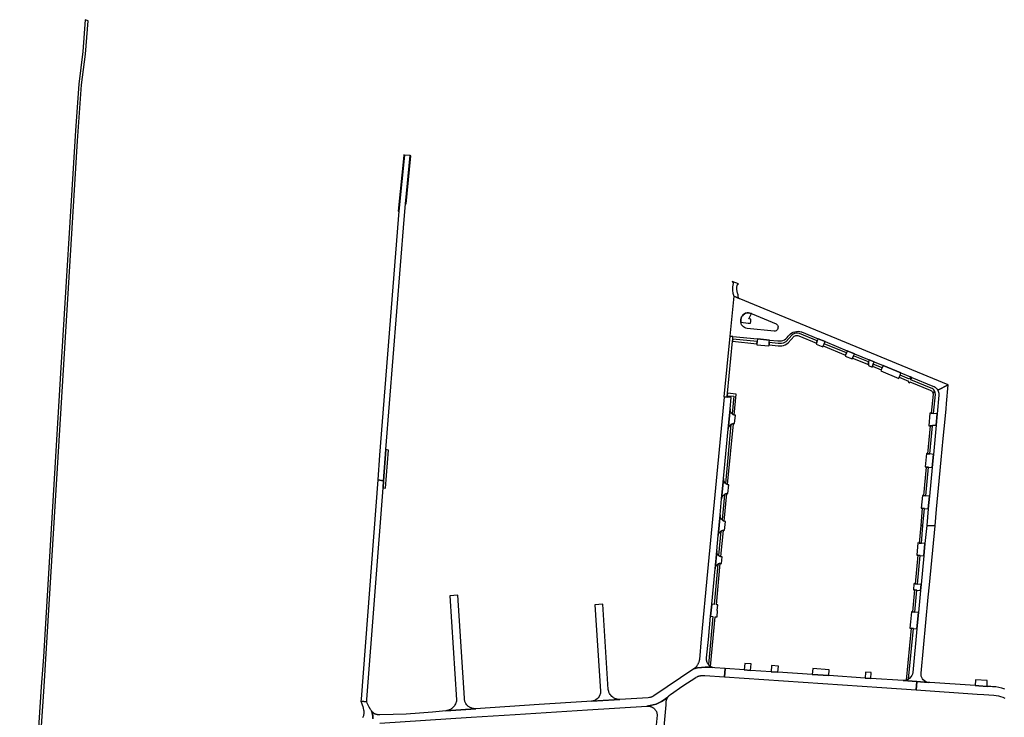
# Model space of a CAD drawing. Header units: metres. Extents: x 127325 to 135234, y 401140 to 409815.
# Tile 95 of 125: x 129148 to 129981, y 408578 to 409169. Entities that reach past the tile are written whole.
import ezdxf

# ---------------------------------------------------------------- set-up
doc = ezdxf.new("R2010")
doc.units = ezdxf.units.M
doc.layers.add('wegvakonderdelen', color=7, linetype='Continuous')

msp = doc.modelspace()

# ---------------------------------------------------------------- linework, layer by layer
at = {"layer": 'wegvakonderdelen'}
for points in [[(129149.47, 408326.31), (129149.87, 408331.94), (129168.12, 408604.49), (129169.04, 408618.36), (129169.36, 408623.25), (129196.43, 409066.73), (129199.98, 409114.13), (129203.14, 409140.18), (129205.62, 409168.2), (129203, 409169.25), (129200.96, 409142.27), (129197.55, 409114.66), (129194.88, 409075.44), (129182.15, 408869.91), (129167.63, 408629.57), (129166.83, 408618.56), (129165.8, 408604.4), (129148.03, 408332.32), (129147.52, 408325.64), (129171.3, 408301.39), (129172.89, 408302.46), (129149.47, 408326.31)], [(129474.15, 409013.39), (129478.17, 409054.12), (129473.36, 409054.61), (129468.61, 409007.15), (129468.04, 409000), (129452.24, 408800.43), (129450.66, 408779.49), (129455.62, 408778.84), (129457.64, 408805.17), (129473.09, 409000), (129474.15, 409013.39)], [(129473.36, 409054.61), (129472.84, 409054.66), (129472.79, 409054.19), (129468.05, 409007.18), (129468.61, 409007.15), (129473.36, 409054.61)], [(129478.17, 409054.12), (129474.15, 409013.39), (129474.79, 409013.32), (129478.7, 409054.07), (129478.17, 409054.12)], [(129755.11, 408944.38), (129755.22, 408944.68), (129755.38, 408944.95), (129755.59, 408945.2), (129755.83, 408945.4), (129756.1, 408945.57), (129750.78, 408947.59), (129751.05, 408947.32), (129751.26, 408947.02), (129751.42, 408946.68), (129751.52, 408946.32), (129751.56, 408945.94), (129751.09, 408943.08), (129751.05, 408942.82), (129750.96, 408941.88), (129750.99, 408940.93), (129751.11, 408939.22), (129751.28, 408938.33), (129751.38, 408937.55), (129751.66, 408936.83), (129751.88, 408936.09), (129751.99, 408935.63), (129752.11, 408935.17), (129756.8, 408933.26), (129756.45, 408933.54), (129756.17, 408933.89), (129755.97, 408934.29), (129755.85, 408934.73), (129755.84, 408935.18), (129755.85, 408935.67), (129755.83, 408936.05), (129755.79, 408936.43), (129755.71, 408936.8), (129755.6, 408937.17), (129755.46, 408937.52), (129755.27, 408938.02), (129755.16, 408938.47), (129755, 408938.99), (129754.77, 408941), (129754.79, 408941.57), (129754.85, 408942.55), (129755.11, 408944.38)], [(129756.8, 408933.26), (129752.11, 408935.17), (129748.84, 408901.12), (129751.43, 408900.88), (129772.14, 408898.91), (129782.39, 408897.93), (129789.61, 408897.25), (129791.04, 408897.17), (129792.46, 408897.32), (129793.84, 408897.69), (129795.15, 408898.26), (129796.35, 408899.04), (129797.42, 408899.99), (129798.33, 408901.1), (129799.19, 408902.18), (129800.19, 408903.14), (129801.31, 408903.94), (129802.54, 408904.57), (129803.85, 408905.03), (129805.2, 408905.3), (129806.58, 408905.38), (129807.96, 408905.26), (129809.31, 408904.94), (129809.46, 408904.9), (129823.67, 408899.04), (129829.43, 408896.66), (129848.22, 408888.91), (129854.29, 408886.41), (129866.9, 408881.21), (129870.93, 408879.55), (129878.59, 408876.39), (129893.74, 408870.14), (129901.72, 408866.85), (129902.93, 408866.35), (129920.78, 408858.99), (129921.77, 408858.53), (129922.7, 408857.93), (129923.53, 408857.21), (129924.26, 408856.39), (129924.86, 408855.47), (129933.81, 408860.08), (129756.8, 408933.26)], [(129786.44, 408905.55), (129763.46, 408907.77), (129762.33, 408908.02), (129761.27, 408908.48), (129760.32, 408909.12), (129759.5, 408909.93), (129758.84, 408910.87), (129758.36, 408911.92), (129758.09, 408913.04), (129758.04, 408913.49), (129758.02, 408913.95), (129758.04, 408914.41), (129758.09, 408914.86), (129758.17, 408915.31), (129758.37, 408916.47), (129758.79, 408917.57), (129759.42, 408918.57), (129760.22, 408919.44), (129761.17, 408920.13), (129762.23, 408920.64), (129763.38, 408920.93), (129764.55, 408921), (129765.72, 408920.84), (129766.84, 408920.46), (129767.14, 408920.34), (129767.72, 408920.1), (129788.02, 408911.67), (129788.67, 408911.22), (129789.18, 408910.63), (129789.52, 408909.92), (129789.66, 408909.15), (129789.6, 408908.37), (129789.45, 408907.6), (129789.11, 408906.9), (129788.6, 408906.31), (129787.95, 408905.87), (129787.22, 408905.61), (129786.44, 408905.55)], [(129767.14, 408920.34), (129766.84, 408920.46), (129765.72, 408920.84), (129764.55, 408921), (129763.38, 408920.93), (129762.23, 408920.64), (129761.17, 408920.13), (129760.22, 408919.44), (129759.42, 408918.57), (129758.79, 408917.57), (129758.37, 408916.47), (129758.17, 408915.31), (129758.09, 408914.86), (129758.04, 408914.41), (129758.02, 408913.95), (129758.04, 408913.49), (129758.09, 408913.04), (129764.44, 408912.35), (129766.36, 408912.22), (129766.47, 408913.3), (129766.6, 408914.82), (129766.66, 408915.75), (129764.79, 408915.9), (129767.14, 408920.34)], [(129751.07, 408896.87), (129751.25, 408898.82), (129751.43, 408900.88), (129748.84, 408901.12), (129743.72, 408849.77), (129743.93, 408849.75), (129746.47, 408849.53), (129746.61, 408850.84), (129746.79, 408852.83), (129751.07, 408896.87)], [(129751.25, 408898.82), (129751.07, 408896.87), (129771.78, 408894.8), (129771.95, 408896.79), (129751.25, 408898.82)], [(129782.39, 408897.93), (129772.14, 408898.91), (129771.95, 408896.79), (129771.78, 408894.8), (129771.83, 408894.01), (129781.93, 408893.06), (129782.01, 408893.86), (129782.19, 408895.84), (129782.39, 408897.93)], [(129807.22, 408901.53), (129822.14, 408895.33), (129822.89, 408897.17), (129807.8, 408903.37), (129806.76, 408903.71), (129805.69, 408903.84), (129804.6, 408903.76), (129803.55, 408903.47), (129802.58, 408902.98), (129801.72, 408902.32), (129796.38, 408896.54), (129795.19, 408895.89), (129793.91, 408895.42), (129792.58, 408895.13), (129791.22, 408895.02), (129789.86, 408895.11), (129782.19, 408895.84), (129782.01, 408893.86), (129789.87, 408893.15), (129791.35, 408893.04), (129792.84, 408893.14), (129794.3, 408893.45), (129795.69, 408893.97), (129797, 408894.68), (129798.2, 408895.58), (129803.32, 408901.14), (129804.03, 408901.56), (129804.81, 408901.82), (129805.63, 408901.9), (129806.44, 408901.8), (129807.22, 408901.53)], [(129829.43, 408896.66), (129823.67, 408899.04), (129822.89, 408897.17), (129822.14, 408895.33), (129821.79, 408894.48), (129827.63, 408892.13), (129827.95, 408892.95), (129828.68, 408894.78), (129829.43, 408896.66)], [(129828.68, 408894.78), (129827.95, 408892.95), (129846.71, 408885.18), (129847.48, 408887.01), (129828.68, 408894.78)], [(129854.29, 408886.41), (129848.22, 408888.91), (129847.48, 408887.01), (129846.71, 408885.18), (129846.41, 408884.41), (129852.48, 408881.95), (129852.77, 408882.67), (129853.51, 408884.52), (129854.29, 408886.41)], [(129853.51, 408884.52), (129852.77, 408882.67), (129866.23, 408877.12), (129866.13, 408879.37), (129853.51, 408884.52)], [(129870.93, 408879.55), (129866.9, 408881.21), (129866.13, 408879.37), (129866.23, 408877.12), (129866.17, 408876.36), (129869.42, 408874.95), (129869.74, 408875.72), (129870.16, 408877.62), (129870.93, 408879.55)], [(129870.16, 408877.62), (129869.74, 408875.72), (129877.02, 408872.66), (129877.81, 408874.5), (129870.16, 408877.62)], [(129878.59, 408876.39), (129877.81, 408874.5), (129877.02, 408872.66), (129876.7, 408871.93), (129891.83, 408865.44), (129892.22, 408866.38), (129892.94, 408868.19), (129893.74, 408870.14), (129878.59, 408876.39)], [(129902.93, 408866.35), (129901.72, 408866.85), (129900.9, 408864.9), (129892.94, 408868.19), (129892.22, 408866.38), (129900.15, 408863.07), (129899.71, 408862.15), (129900.97, 408861.63), (129901.36, 408862.6), (129918.54, 408855.5), (129919.11, 408855.22), (129919.63, 408854.86), (129920.07, 408854.41), (129920.43, 408853.89), (129920.7, 408853.32), (129922.48, 408854.24), (129922.06, 408855.05), (129921.52, 408855.79), (129920.86, 408856.43), (129920.1, 408856.94), (129919.26, 408857.31), (129902.11, 408864.38), (129902.93, 408866.35)], [(129929.52, 408814.61), (129931.07, 408831.01), (129931.88, 408839.62), (129932.32, 408844.31), (129933.81, 408860.08), (129924.86, 408855.47), (129925.26, 408854.67), (129925.57, 408853.82), (129925.78, 408852.95), (129925.89, 408852.06), (129925.9, 408851.17), (129924.43, 408835.52), (129923.5, 408825.75), (129921.18, 408801.14), (129920.12, 408789.93), (129917.85, 408765.77), (129916.84, 408755.12), (129915.5, 408740.89), (129922.56, 408740.75), (129923.89, 408754.86), (129925.55, 408772.49), (129927.82, 408796.54), (129929.52, 408814.61)], [(129743.93, 408849.72), (129730.05, 408701.91), (129724.69, 408644.82), (129723.02, 408627.46), (129722.86, 408626.46), (129722.76, 408626), (129722.64, 408625.54), (129722.49, 408625.09), (129722.33, 408624.65), (129722.15, 408624.21), (129721.94, 408623.8), (129721.73, 408623.39), (129721.5, 408622.98), (129721.27, 408622.58), (129721.02, 408622.18), (129720.79, 408621.86), (129720.55, 408621.55), (129720.29, 408621.25), (129720.02, 408620.96), (129719.74, 408620.68), (129719.48, 408620.44), (129719.21, 408620.21), (129718.93, 408619.99), (129718.65, 408619.78), (129718.35, 408619.57), (129721.54, 408620.27), (129724.77, 408620.72), (129728.03, 408620.91), (129731.29, 408620.85), (129734.54, 408620.53), (129734.21, 408620.63), (129733.88, 408620.75), (129733.55, 408620.89), (129733.24, 408621.04), (129732.93, 408621.21), (129732.44, 408621.51), (129731.99, 408621.85), (129731.56, 408622.22), (129731.15, 408622.63), (129730.79, 408623.06), (129730.49, 408623.47), (129730.21, 408623.89), (129729.95, 408624.33), (129729.71, 408624.77), (129729.5, 408625.23), (129729.39, 408625.54), (129729.31, 408625.84), (129729.23, 408626.16), (129729.18, 408626.47), (129729.13, 408626.79), (129729.11, 408627.1), (129729.1, 408627.41), (129729.1, 408627.72), (129729.12, 408628.02), (129729.15, 408628.33), (129729.21, 408628.78), (129730.63, 408644.31), (129732.51, 408664), (129733.47, 408674.22), (129736.28, 408704.15), (129737.7, 408719.57), (129738.89, 408732.3), (129740.54, 408749.91), (129741.82, 408763.44), (129743.43, 408780.76), (129747.39, 408822.6), (129749, 408839.66), (129749.92, 408849.23), (129746.47, 408849.53), (129743.93, 408849.72)], [(129746.79, 408852.83), (129746.61, 408850.84), (129752.09, 408850.33), (129750.67, 408835.52), (129751, 408835.25), (129751.35, 408835), (129751.71, 408834.78), (129752.1, 408834.6), (129752.5, 408834.44), (129754.23, 408852.07), (129746.79, 408852.83)], [(129922.84, 408851.75), (129922.86, 408852.26), (129922.83, 408852.77), (129922.76, 408853.27), (129922.64, 408853.76), (129922.48, 408854.24), (129920.7, 408853.32), (129920.77, 408853.11), (129920.83, 408852.9), (129920.87, 408852.69), (129920.91, 408852.47), (129920.93, 408852.25), (129919.35, 408835.99), (129921.32, 408835.82), (129922.84, 408851.75)], [(129753.51, 408834.21), (129753.3, 408834.24), (129753.1, 408834.28), (129752.9, 408834.33), (129752.7, 408834.38), (129752.5, 408834.44), (129752.1, 408834.6), (129751.71, 408834.78), (129751.35, 408835), (129751, 408835.25), (129750.67, 408835.52), (129750.05, 408836.2), (129749.56, 408836.98), (129749.21, 408837.84), (129749.03, 408838.74), (129749, 408839.66), (129747.39, 408822.6), (129747.59, 408823.5), (129747.94, 408824.35), (129748.44, 408825.13), (129749.07, 408825.81), (129749.8, 408826.36), (129750.18, 408826.58), (129750.57, 408826.76), (129750.97, 408826.91), (129751.39, 408827.03), (129751.81, 408827.11), (129752.01, 408827.14), (129752.22, 408827.16), (129752.42, 408827.17), (129752.63, 408827.17), (129752.83, 408827.17), (129753.51, 408834.21)], [(129924.43, 408835.52), (129921.32, 408835.82), (129919.35, 408835.99), (129918.27, 408836.08), (129917.32, 408825.39), (129918.38, 408825.29), (129920.36, 408825.19), (129920.43, 408826), (129923.5, 408825.75), (129924.43, 408835.52)], [(129751.81, 408827.11), (129751.39, 408827.03), (129750.97, 408826.91), (129750.57, 408826.76), (129750.18, 408826.58), (129749.8, 408826.36), (129745.13, 408776.59), (129745.45, 408776.33), (129745.8, 408776.1), (129746.17, 408775.89), (129746.55, 408775.72), (129746.95, 408775.58), (129751.81, 408827.11)], [(129920.36, 408825.19), (129918.38, 408825.29), (129916.15, 408801.7), (129918.11, 408801.47), (129920.36, 408825.19)], [(129459.77, 408804.73), (129457.64, 408805.17), (129455.62, 408778.84), (129455.16, 408772.87), (129457.3, 408772.53), (129459.77, 408804.73)], [(129921.18, 408801.14), (129918.11, 408801.47), (129916.15, 408801.7), (129915.34, 408801.75), (129914.29, 408790.47), (129915.08, 408790.38), (129917.02, 408790.2), (129920.12, 408789.93), (129921.18, 408801.14)], [(129917.02, 408790.2), (129915.08, 408790.38), (129912.74, 408766.31), (129914.79, 408766.16), (129917.02, 408790.2)], [(129747.9, 408775.38), (129746.95, 408775.58), (129746.55, 408775.72), (129746.17, 408775.89), (129745.8, 408776.1), (129745.45, 408776.33), (129745.13, 408776.59), (129744.48, 408777.27), (129743.98, 408778.05), (129743.63, 408778.92), (129743.44, 408779.83), (129743.43, 408780.76), (129741.82, 408763.44), (129742, 408764.35), (129742.35, 408765.22), (129742.86, 408766.01), (129743.5, 408766.69), (129744.26, 408767.23), (129744.63, 408767.43), (129745.02, 408767.6), (129745.43, 408767.73), (129745.84, 408767.82), (129746.26, 408767.89), (129746.46, 408767.9), (129746.66, 408767.91), (129746.86, 408767.91), (129747.06, 408767.9), (129747.25, 408767.89), (129747.9, 408775.38)], [(129436.51, 408592.07), (129441.39, 408591.66), (129441.53, 408593.52), (129455.16, 408772.87), (129455.62, 408778.84), (129450.66, 408779.49), (129436.65, 408593.93), (129436.51, 408592.07)], [(129746.26, 408767.89), (129745.84, 408767.82), (129745.43, 408767.73), (129745.02, 408767.6), (129744.63, 408767.43), (129744.26, 408767.23), (129742.22, 408745.68), (129742.54, 408745.4), (129742.89, 408745.14), (129743.26, 408744.91), (129743.64, 408744.72), (129744.04, 408744.55), (129746.26, 408767.89)], [(129917.85, 408765.77), (129914.79, 408766.16), (129912.74, 408766.31), (129911.91, 408766.39), (129910.93, 408755.65), (129911.79, 408755.58), (129913.72, 408755.39), (129916.84, 408755.12), (129917.85, 408765.77)], [(129913.72, 408755.39), (129911.79, 408755.58), (129910.43, 408740.99), (129912.39, 408740.95), (129913.72, 408755.39)], [(129745.03, 408744.3), (129744.83, 408744.33), (129744.63, 408744.38), (129744.43, 408744.43), (129744.24, 408744.49), (129744.04, 408744.55), (129743.64, 408744.72), (129743.26, 408744.91), (129742.89, 408745.14), (129742.54, 408745.4), (129742.22, 408745.68), (129741.59, 408746.38), (129741.1, 408747.18), (129740.75, 408748.05), (129740.56, 408748.97), (129740.54, 408749.91), (129738.89, 408732.3), (129739.09, 408733.22), (129739.45, 408734.09), (129739.96, 408734.89), (129740.59, 408735.59), (129741.33, 408736.17), (129741.71, 408736.36), (129742.1, 408736.52), (129742.5, 408736.65), (129742.91, 408736.74), (129743.33, 408736.8), (129743.53, 408736.81), (129743.74, 408736.82), (129743.94, 408736.82), (129744.14, 408736.81), (129744.34, 408736.79), (129745.03, 408744.3)], [(129916.84, 408680.35), (129917.8, 408690.56), (129922.56, 408740.75), (129915.5, 408740.89), (129914.05, 408725.53), (129913.09, 408715.34), (129910.8, 408691.04), (129910.31, 408685.84), (129908.56, 408667.32), (129907.25, 408653.4), (129903.76, 408616.41), (129903.45, 408615.06), (129902.92, 408613.78), (129902.17, 408612.62), (129901.23, 408611.6), (129900.13, 408610.75), (129899.74, 408610.52), (129899.33, 408610.31), (129898.92, 408610.12), (129898.5, 408609.96), (129898.06, 408609.82), (129897.58, 408609.69), (129897.1, 408609.6), (129896.6, 408609.54), (129896.11, 408609.5), (129895.61, 408609.5), (129907.25, 408608.69), (129916.84, 408608.02), (129915.67, 408608.3), (129914.57, 408608.77), (129913.56, 408609.42), (129912.66, 408610.22), (129911.91, 408611.16), (129911.33, 408612.2), (129910.93, 408613.33), (129910.71, 408614.52), (129910.7, 408615.72), (129916.84, 408680.35)], [(129912.39, 408740.95), (129910.43, 408740.99), (129909.03, 408726.03), (129910.99, 408725.86), (129912.39, 408740.95)], [(129743.33, 408736.8), (129742.91, 408736.74), (129742.5, 408736.65), (129742.1, 408736.52), (129741.71, 408736.36), (129741.33, 408736.17), (129739.35, 408715.54), (129739.68, 408715.27), (129740.04, 408715.03), (129740.41, 408714.83), (129740.8, 408714.65), (129741.21, 408714.52), (129743.33, 408736.8)], [(129914.05, 408725.53), (129910.99, 408725.86), (129909.03, 408726.03), (129908.1, 408726.09), (129907.17, 408715.82), (129908.06, 408715.73), (129910, 408715.56), (129913.09, 408715.34), (129914.05, 408725.53)], [(129742.21, 408714.33), (129742.01, 408714.35), (129741.81, 408714.38), (129741.61, 408714.42), (129741.41, 408714.46), (129741.21, 408714.52), (129740.8, 408714.65), (129740.41, 408714.83), (129740.04, 408715.03), (129739.68, 408715.27), (129739.35, 408715.54), (129738.73, 408716.2), (129738.24, 408716.96), (129737.9, 408717.79), (129737.72, 408718.67), (129737.7, 408719.57), (129736.28, 408704.15), (129736.47, 408705.09), (129736.82, 408705.97), (129737.32, 408706.79), (129737.96, 408707.5), (129738.71, 408708.09), (129739.09, 408708.3), (129739.48, 408708.48), (129739.89, 408708.63), (129740.3, 408708.74), (129740.73, 408708.82), (129740.93, 408708.84), (129741.14, 408708.86), (129741.34, 408708.86), (129741.55, 408708.86), (129741.75, 408708.85), (129742.21, 408714.33)], [(129910, 408715.56), (129908.06, 408715.73), (129905.8, 408691.54), (129907.74, 408691.34), (129910, 408715.56)], [(129738.5, 408668.83), (129738.1, 408668.9), (129738.58, 408673.74), (129738.2, 408673.77), (129737.45, 408673.82), (129740.73, 408708.82), (129740.3, 408708.74), (129739.89, 408708.63), (129739.48, 408708.48), (129739.09, 408708.3), (129738.71, 408708.09), (129735.49, 408674.06), (129733.47, 408674.22), (129732.51, 408664), (129734.53, 408663.78), (129730.75, 408623.08), (129731.06, 408622.71), (129731.41, 408622.36), (129731.77, 408622.03), (129732.15, 408621.72), (129732.56, 408621.44), (129736.49, 408663.59), (129738.01, 408663.44), (129738.5, 408668.83)], [(129910.8, 408691.04), (129907.74, 408691.34), (129905.8, 408691.54), (129904.68, 408691.61), (129904.34, 408686.4), (129905.3, 408686.32), (129907.24, 408686.13), (129910.31, 408685.84), (129910.8, 408691.04)], [(129511.7, 408681.28), (129517.3, 408593.32), (129517.27, 408592.75), (129517.25, 408592.18), (129517.11, 408591.39), (129516.85, 408590.6), (129516.56, 408589.77), (129516.08, 408588.96), (129515.7, 408588.27), (129515.17, 408587.6), (129514.64, 408587), (129514.01, 408586.41), (129513.39, 408585.91), (129512.82, 408585.58), (129512.19, 408585.18), (129511.47, 408584.88), (129511.04, 408584.67), (129510.54, 408584.48), (129509.79, 408584.29), (129509.08, 408584.18), (129508.26, 408584.09), (129533.74, 408585.73), (129533.32, 408585.72), (129532.95, 408585.7), (129532.43, 408585.76), (129531.92, 408585.82), (129531.15, 408585.95), (129530.28, 408586.12), (129529.67, 408586.38), (129529.06, 408586.66), (129528.52, 408586.97), (129528.1, 408587.22), (129527.53, 408587.55), (129526.93, 408588.04), (129526.61, 408588.37), (129526.25, 408588.79), (129525.75, 408589.41), (129525.31, 408590.1), (129524.98, 408590.76), (129524.67, 408591.39), (129524.54, 408591.83), (129524.42, 408592.28), (129524.28, 408593.03), (129524.12, 408593.79), (129524.05, 408594.54), (129518.53, 408681.83), (129511.7, 408681.28)], [(129907.24, 408686.13), (129905.3, 408686.32), (129903.55, 408667.8), (129905.52, 408667.61), (129907.24, 408686.13)], [(129634.42, 408673.7), (129639.26, 408600.48), (129639.26, 408599.65), (129639.18, 408598.83), (129639.03, 408598.09), (129638.83, 408597.38), (129638.24, 408596.16), (129637.46, 408595.07), (129636.5, 408594.09), (129635.39, 408593.29), (129634.27, 408592.74), (129633.1, 408592.33), (129632.42, 408592.15), (129631.57, 408592), (129655.76, 408593.55), (129654.97, 408593.58), (129654.19, 408593.62), (129653.39, 408593.77), (129652.61, 408593.98), (129651.53, 408594.39), (129650.45, 408594.95), (129649.74, 408595.52), (129648.91, 408596.14), (129648.05, 408597.09), (129647.36, 408597.9), (129646.86, 408598.76), (129646.48, 408599.69), (129646.24, 408600.42), (129646.08, 408601.14), (129645.93, 408601.97), (129641.23, 408674.15), (129634.42, 408673.7)], [(129908.56, 408667.32), (129905.52, 408667.61), (129903.55, 408667.8), (129902.61, 408667.93), (129901.78, 408659.26), (129901.34, 408653.88), (129902.28, 408653.83), (129904.21, 408653.66), (129907.25, 408653.4), (129908.56, 408667.32)], [(129904.21, 408653.66), (129902.28, 408653.83), (129898.06, 408609.82), (129898.5, 408609.96), (129898.92, 408610.12), (129899.33, 408610.31), (129899.74, 408610.52), (129900.13, 408610.75), (129904.21, 408653.66)], [(129766.85, 408623.62), (129761.42, 408624.02), (129760.91, 408618.6), (129766.39, 408618.23), (129766.85, 408623.62)], [(129789.93, 408621.84), (129784.13, 408622.29), (129783.74, 408617.06), (129789.47, 408616.67), (129789.93, 408621.84)], [(129868.29, 408611.35), (129863.29, 408611.68), (129832.55, 408613.76), (129818.54, 408614.71), (129789.47, 408616.67), (129783.74, 408617.06), (129766.39, 408618.23), (129760.91, 408618.6), (129744.9, 408619.68), (129744.42, 408612.68), (129877.67, 408603.7), (129906.59, 408601.72), (129907.25, 408608.69), (129895.61, 408609.5), (129868.29, 408611.35)], [(129832.83, 408618.75), (129819.03, 408619.71), (129818.54, 408614.71), (129832.55, 408613.76), (129832.83, 408618.75)], [(129868.63, 408616.51), (129863.66, 408616.82), (129863.29, 408611.68), (129868.29, 408611.35), (129868.63, 408616.51)], [(129966.82, 408609.64), (129956.82, 408610.33), (129956.56, 408605.37), (129959.57, 408605.17), (129966.74, 408604.69), (129966.82, 408609.64)]]:
    msp.add_lwpolyline(points, close=True, dxfattribs=at)
for points in [[(129452.6, 408573.51), (129529.8, 408578.48), (129567.01, 408580.88), (129628.24, 408584.77), (129678.67, 408588.01), (129681.26, 408588.35), (129683.82, 408588.92), (129686.32, 408589.71), (129688.74, 408590.71), (129691.07, 408591.92), (129693.28, 408593.33), (129695.36, 408594.92), (129697.29, 408596.69), (129697.52, 408596.9), (129697.76, 408597.11), (129698, 408597.31), (129698.25, 408597.5), (129698.51, 408597.68), (129709.08, 408605.18), (129719.97, 408612.2), (129720.3, 408612.4), (129721.11, 408612.84), (129721.39, 408612.97), (129721.68, 408613.09), (129721.97, 408613.2), (129722.27, 408613.3), (129722.57, 408613.39), (129722.92, 408613.49), (129723.28, 408613.58), (129723.64, 408613.66), (129724, 408613.73), (129724.37, 408613.78), (129724.69, 408613.82), (129725, 408613.85), (129725.32, 408613.88), (129725.64, 408613.9), (129725.96, 408613.9), (129726.75, 408613.89), (129727.77, 408613.82), (129744.42, 408612.68), (129744.9, 408619.68), (129744.9, 408619.68), (129736.03, 408620.31), (129734.54, 408620.53), (129731.29, 408620.85), (129728.03, 408620.91), (129724.77, 408620.72), (129721.54, 408620.27), (129718.35, 408619.57), (129684.48, 408596.65), (129683.5, 408596.07), (129683.29, 408595.95), (129683.08, 408595.84), (129682.86, 408595.75), (129682.64, 408595.66), (129682.41, 408595.58), (129682.11, 408595.48), (129681.8, 408595.39), (129681.49, 408595.31), (129681.17, 408595.25), (129680.86, 408595.2), (129679.61, 408595.06), (129655.76, 408593.55), (129632.34, 408592.14), (129631.57, 408592), (129627.8, 408591.75), (129587.52, 408589.2), (129533.34, 408585.71), (129508.26, 408584.09), (129497.17, 408582.88), (129486.04, 408581.93), (129474.9, 408581.21), (129463.74, 408580.75), (129452.58, 408580.53), (129452.17, 408580.52), (129451.75, 408580.53), (129451.34, 408580.55), (129450.93, 408580.6), (129450.51, 408580.66), (129450.32, 408580.75), (129450.12, 408580.82), (129449.91, 408580.87), (129449.7, 408580.9), (129449.49, 408580.91), (129449.18, 408581.02), (129448.87, 408581.14), (129448.56, 408581.26), (129448.26, 408581.4), (129447.96, 408581.55), (129446.75, 408582.4), (129446.43, 408582.67), (129446.13, 408582.96), (129445.84, 408583.26), (129445.57, 408583.58), (129445.31, 408583.91), (129445.85, 408582.62), (129446.25, 408581.29), (129446.51, 408579.92), (129446.63, 408578.53), (129446.6, 408577.14)], [(129981.65, 408602.27), (129979.14, 408603.1), (129976.57, 408603.74), (129973.97, 408604.16), (129971.33, 408604.38), (129971.33, 408604.38), (129969.74, 408604.49), (129966.74, 408604.69), (129959.57, 408605.17), (129956.56, 408605.37), (129918.06, 408607.94), (129917.81, 408607.94), (129917.57, 408607.95), (129917.33, 408607.96), (129917.08, 408607.99), (129916.84, 408608.02), (129907.25, 408608.69), (129906.59, 408601.72), (129958.29, 408598.18), (129963.95, 408597.79), (129972.43, 408597.21), (129974.36, 408597.01), (129976.26, 408596.65), (129978.14, 408596.13), (129979.96, 408595.45), (129981.72, 408594.63)], [(129682.96, 408458.55), (129694.81, 408589.1), (129694.8, 408590.09), (129694.87, 408591.08), (129695.03, 408592.06), (129695.25, 408593.03), (129695.56, 408593.97), (129695.67, 408594.29), (129695.8, 408594.59), (129695.95, 408594.89), (129696.11, 408595.18), (129696.29, 408595.46), (129696.47, 408595.72), (129696.66, 408595.98), (129696.86, 408596.22), (129697.07, 408596.46), (129697.29, 408596.69), (129695.36, 408594.92), (129693.28, 408593.33), (129691.07, 408591.92), (129688.74, 408590.71), (129686.32, 408589.71), (129683.82, 408588.92), (129681.26, 408588.35), (129678.67, 408588.01), (129678.67, 408588.01), (129679.47, 408588.01), (129679.78, 408587.99), (129680.09, 408587.95), (129680.4, 408587.91), (129680.71, 408587.86), (129681.02, 408587.8), (129681.35, 408587.73), (129681.68, 408587.64), (129682.01, 408587.53), (129682.33, 408587.41), (129682.64, 408587.27), (129683.04, 408587.07), (129683.43, 408586.86), (129683.8, 408586.63), (129684.17, 408586.37), (129684.52, 408586.1), (129684.85, 408585.83), (129685.17, 408585.53), (129685.46, 408585.21), (129685.74, 408584.88), (129685.99, 408584.52), (129686.22, 408584.16), (129686.42, 408583.79), (129686.6, 408583.4), (129686.76, 408583.01), (129686.9, 408582.6), (129687.02, 408582.13), (129687.11, 408581.65), (129687.17, 408581.16), (129687.2, 408580.68), (129687.2, 408580.19), (129685.66, 408563.3)], [(129446.62, 408577.46), (129446.59, 408579.12), (129446.36, 408580.77), (129445.94, 408582.37), (129445.31, 408583.91), (129445.05, 408584.29), (129444.8, 408584.69), (129444.58, 408585.1), (129444.37, 408585.52), (129444.18, 408585.95), (129443.52, 408587.04), (129442.91, 408588.16), (129442.35, 408589.31), (129441.84, 408590.47), (129441.39, 408591.66), (129436.51, 408592.07), (129436.51, 408592.07), (129437.03, 408590.61), (129437.52, 408589.14), (129437.97, 408587.65), (129438.38, 408586.16), (129438.77, 408584.65), (129438.91, 408584.1), (129438.99, 408583.54), (129439.03, 408582.97), (129439.01, 408582.4), (129438.95, 408581.83), (129438.87, 408581.14), (129438.73, 408580.46), (129438.54, 408579.8), (129438.3, 408579.15), (129438.01, 408578.52), (129437.74, 408578.03)]]:
    msp.add_lwpolyline(points, dxfattribs=at)

doc.saveas('drawing.dxf')
